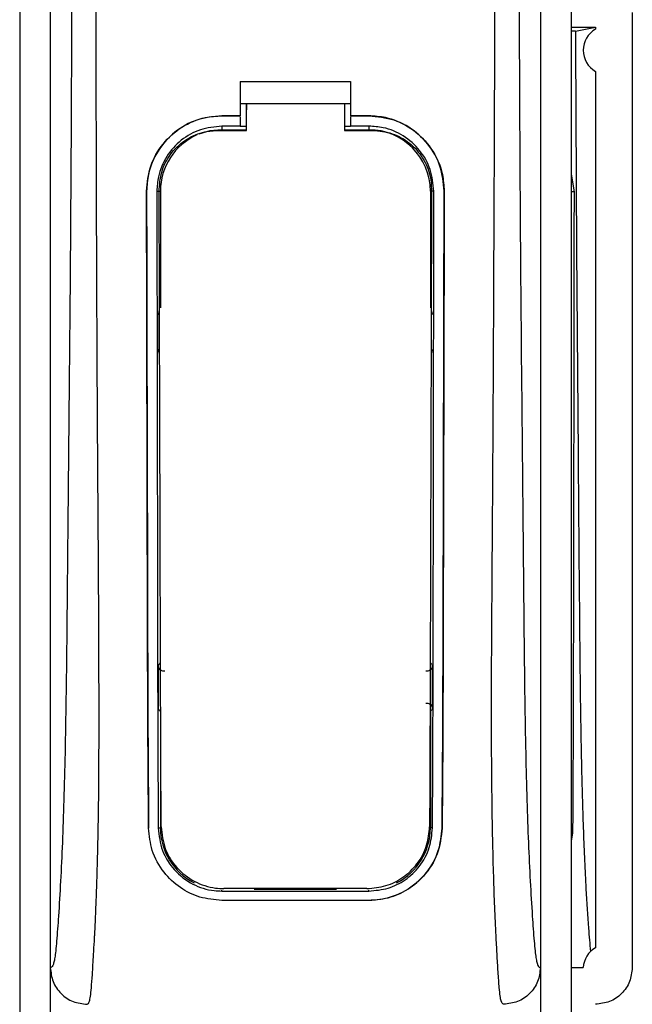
# Model space of a CAD drawing. Header units: millimetres. Extents: x 0 to 420, y 0 to 297.
# Tile 41 of 65: x 185.63 to 188.13, y 228.41 to 232.43. Entities that reach past the tile are written whole.
import ezdxf

# ---------------------------------------------------------------- set-up
doc = ezdxf.new("R2010")
doc.units = ezdxf.units.MM

msp = doc.modelspace()

# ---------------------------------------------------------------- linework, layer by layer
at = {"color": 7, "linetype": 'Continuous', "lineweight": 25}
for p, q in [((185.62652, 233.2057), (185.62652, 215.8307)), ((185.75152, 233.2057), (185.75152, 215.8307)), ((187.75152, 233.2057), (187.75152, 215.8307)), ((187.87652, 233.2057), (187.87652, 215.8307)), ((185.75152, 232.45568), (185.75152, 228.55568)), ((187.75152, 232.45568), (187.75152, 228.55568)), ((188.12652, 232.45568), (188.12652, 228.55568)), ((187.87652, 232.39568), (187.97595, 232.39568)), ((187.89458, 232.37945), (187.97595, 232.39568)), ((187.97595, 232.39568), (187.97595, 232.38695)), ((187.89458, 232.37945), (187.87652, 232.37945)), ((187.97595, 232.21441), (187.97595, 228.63695)), ((186.52652, 232.17393), (186.97652, 232.17393)), ((186.52652, 232.17393), (186.52652, 232.03345)), ((186.97652, 232.17393), (186.97652, 232.03345)), ((186.52652, 232.08345), (186.55154, 232.08345)), ((186.55154, 232.08385), (186.95154, 232.08385)), ((186.55154, 232.08385), (186.55154, 232.05762)), ((186.95154, 232.08345), (186.97652, 232.08345)), ((186.45152, 232.03345), (186.52652, 232.03345)), ((186.45152, 232.03323), (186.45152, 232.03345)), ((186.52652, 232.03323), (186.45152, 232.03323)), ((186.97652, 232.03345), (187.05152, 232.03345)), ((187.05152, 232.03323), (186.97652, 232.03323)), ((187.05152, 232.03323), (187.05152, 232.03345)), ((186.52652, 232.0294), (186.52652, 231.99117)), ((186.97652, 232.0294), (186.97652, 231.99117)), ((186.52652, 231.99117), (186.45152, 231.99117)), ((186.45152, 231.99117), (186.45152, 231.97655)), ((186.45152, 231.97655), (186.55154, 231.97655)), ((186.55154, 231.98903), (186.52652, 231.98903)), ((186.97652, 231.98903), (186.95154, 231.98903)), ((186.95154, 231.97655), (187.05152, 231.97655)), ((187.05152, 231.99117), (186.97652, 231.99117)), ((187.05152, 231.99117), (187.05152, 231.97655)), ((187.87652, 231.79478), (187.88872, 231.72261)), ((186.14438, 231.72564), (186.14417, 231.72564)), ((186.18629, 231.72568), (186.20065, 231.72568)), ((186.20065, 231.72568), (186.20065, 231.2498)), ((187.3024, 231.72568), (187.3024, 231.2498)), ((187.31675, 231.72568), (187.3024, 231.72568)), ((187.35866, 231.72564), (187.35888, 231.72564)), ((186.20065, 229.60156), (186.20065, 229.12568)), ((187.3024, 229.60156), (187.3024, 229.12568)), ((186.15277, 229.12543), (186.15254, 229.12543)), ((186.1919, 229.12568), (186.20065, 229.12568)), ((187.31114, 229.12568), (187.3024, 229.12568)), ((187.35027, 229.12543), (187.35051, 229.12543)), ((187.88289, 229.10642), (187.87652, 229.10662)), ((187.88289, 229.10642), (187.87652, 229.07229)), ((186.45152, 228.86815), (186.45152, 228.87172)), ((186.45152, 228.86815), (187.05152, 228.86815)), ((186.91906, 228.87481), (186.58399, 228.87481)), ((187.05152, 228.86815), (187.05152, 228.87172)), ((186.45152, 228.83023), (187.05152, 228.83023)), ((186.45152, 228.83023), (186.45152, 228.82998)), ((187.05152, 228.82998), (186.45152, 228.82998)), ((187.05152, 228.83023), (187.05152, 228.82998)), ((187.87652, 228.55568), (187.92665, 228.55568))]:
    msp.add_line(p, q, dxfattribs=at)
at = {"color": 7, "linetype": 'Continuous', "lineweight": 25, "flags": 128}
for points in [[(186.45152, 231.97655), (186.40258, 231.97173), (186.35765, 231.95833)], [(186.43655, 231.97386), (186.45155, 231.97385), (186.55154, 231.97384)], [(186.95154, 231.97384), (187.0515, 231.97384), (187.0665, 231.97385)], [(187.88872, 231.72261), (187.87908, 231.72267), (187.87652, 231.72271)]]:
    msp.add_lwpolyline(points, dxfattribs=at)
at = {"color": 7, "linetype": 'Continuous', "lineweight": 25}
for centre, radius, start, end in [((188.02652, 232.30068), 0.1, 120.37981, 239.62019), ((186.45152, 231.72568), 0.25087, 113.87846, 180), ((187.05152, 231.72568), 0.25087, 0, 90), ((186.45152, 229.12568), 0.25087, 180, 243.18984), ((187.05152, 229.12568), 0.25087, 296.81016, 0), ((188.02652, 228.55068), 0.1, 120.37981, 177.13402)]:
    msp.add_arc(centre, radius, start, end, dxfattribs=at)
for points, knots in [([(185.83891, 232.65568), (185.83823, 232.45673), (185.83691, 232.07135), (185.83344, 231.49444), (185.82857, 230.92424), (185.82356, 230.46403), (185.82055, 230.11782), (185.81847, 229.88575), (185.81564, 229.65643), (185.81183, 229.43894), (185.80695, 229.24207), (185.80088, 229.06694), (185.79359, 228.90815), (185.78554, 228.77471), (185.77869, 228.68073), (185.77362, 228.62512), (185.76993, 228.59506), (185.76597, 228.57554), (185.75985, 228.55756), (185.75493, 228.55645), (185.75152, 228.55568)], [0, 0, 0, 0, 0.1345803, 0.2606891, 0.3908258, 0.5218164, 0.5741497, 0.6260119, 0.6794971, 0.7306436, 0.7758676, 0.8176431, 0.8578189, 0.896894, 0.9271554, 0.9404322, 0.9512566, 0.9620129, 0.9737095, 1, 1, 1, 1]), ([(185.90204, 228.40568), (185.90523, 228.40759), (185.91191, 228.41161), (185.91836, 228.45689), (185.92346, 228.53017), (185.92747, 228.59824), (185.93055, 228.65148), (185.93205, 228.67754), (185.93347, 228.7041), (185.93533, 228.74342), (185.9379, 228.8029), (185.94022, 228.86453), (185.94231, 228.92829), (185.94418, 228.9942), (185.94581, 229.06223), (185.94721, 229.13239), (185.94854, 229.2126), (185.94956, 229.30919), (185.95016, 229.42881), (185.95036, 229.56992), (185.95016, 229.73286), (185.94954, 229.91767), (185.94852, 230.12396), (185.94704, 230.35245), (185.94535, 230.59353), (185.94382, 230.84173), (185.94248, 231.0911), (185.94135, 231.34428), (185.94041, 231.59814), (185.93965, 231.8456), (185.93908, 232.07732), (185.93869, 232.27736), (185.93848, 232.43923), (185.93839, 232.55829), (185.93849, 232.62545), (185.93853, 232.65237)], [0, 0, 0, 0, 0.02986047, 0.06266095, 0.08242073, 0.10650547, 0.12143626, 0.12695657, 0.12773589, 0.14293112, 0.15821723, 0.17362228, 0.18917505, 0.20490438, 0.2208385, 0.23700443, 0.25342734, 0.27554603, 0.30200675, 0.3328988, 0.36832022, 0.40833927, 0.45294647, 0.50201235, 0.55632687, 0.60932845, 0.66308947, 0.71802302, 0.77332566, 0.82736973, 0.87805173, 0.92309599, 0.95662599, 0.98261795, 1, 1, 1, 1]), ([(187.60101, 228.40568), (187.59761, 228.40772), (187.59244, 228.41083), (187.58718, 228.43853), (187.58319, 228.47598), (187.57906, 228.53554), (187.57458, 228.61037), (187.56982, 228.69761), (187.56499, 228.80254), (187.56059, 228.92829), (187.55709, 229.06265), (187.55369, 229.25157), (187.55248, 229.41342), (187.55215, 229.54153), (187.55209, 229.58502), (187.55208, 229.62943), (187.55211, 229.67476), (187.5522, 229.721), (187.55235, 229.77643), (187.55277, 229.85648), (187.55327, 229.93778), (187.55375, 230.01343), (187.55411, 230.0694), (187.55452, 230.13068), (187.55497, 230.19723), (187.55545, 230.26903), (187.55659, 230.43355), (187.55842, 230.70507), (187.56048, 231.08053), (187.56208, 231.4742), (187.56392, 231.86164), (187.56542, 232.25532), (187.56482, 232.51636), (187.56451, 232.65237)], [0, 0, 0, 0, 0.0309601, 0.0470935, 0.0633299, 0.0859793, 0.1072653, 0.1278389, 0.1583054, 0.1892525, 0.2209093, 0.2534961, 0.3188256, 0.3281418, 0.3376388, 0.3473178, 0.3571797, 0.367225, 0.377454, 0.3932487, 0.4192536, 0.4302031, 0.4422954, 0.4555298, 0.4699033, 0.4854101, 0.5020411, 0.5764995, 0.6616013, 0.7455969, 0.8314042, 0.9121632, 1, 1, 1, 1]), ([(187.66413, 232.65568), (187.66482, 232.45673), (187.66614, 232.07135), (187.6696, 231.49444), (187.67448, 230.92424), (187.67949, 230.46403), (187.6825, 230.11782), (187.68457, 229.88575), (187.6874, 229.65643), (187.69122, 229.43894), (187.69609, 229.24207), (187.70216, 229.06694), (187.70945, 228.90815), (187.71751, 228.77471), (187.72435, 228.68073), (187.72943, 228.62512), (187.73312, 228.59506), (187.73708, 228.57554), (187.7432, 228.55756), (187.74812, 228.55645), (187.75152, 228.55568)], [0, 0, 0, 0, 0.1345803, 0.2606891, 0.3908258, 0.5218164, 0.5741497, 0.6260119, 0.6794971, 0.7306436, 0.7758676, 0.8176431, 0.8578189, 0.896894, 0.9271554, 0.9404322, 0.9512566, 0.9620129, 0.9737095, 1, 1, 1, 1]), ([(187.89458, 232.37945), (187.89585, 232.08146), (187.89838, 231.48547), (187.90568, 230.65889), (187.90998, 230.03876), (187.91437, 229.62812), (187.91904, 229.36429), (187.92622, 229.10984), (187.93598, 228.89293), (187.94601, 228.73021), (187.9529, 228.65236), (187.95565, 228.62123)], [0, 0, 0, 0, 0.2298668, 0.4597472, 0.6400916, 0.7092453, 0.7784275, 0.8472673, 0.9145992, 0.965849, 1, 1, 1, 1]), ([(186.55154, 231.97384), (186.55154, 231.98012), (186.55154, 232.01679), (186.55154, 232.05346), (186.55154, 232.08385)], [0, 0, 0, 0, 0.1712419, 1, 1, 1, 1]), ([(186.95154, 232.08385), (186.95154, 232.05346), (186.95154, 232.01679), (186.95154, 231.98012), (186.95154, 231.97384)], [0, 0, 0, 0, 0.828615, 1, 1, 1, 1]), ([(186.14417, 231.72564), (186.14751, 231.76022), (186.15421, 231.82938), (186.20715, 231.92166), (186.28519, 231.99129), (186.37169, 232.02819), (186.42884, 232.03195), (186.45152, 232.03345)], [0, 0, 0, 0, 0.2148442, 0.4296944, 0.6444289, 0.8588775, 1, 1, 1, 1]), ([(186.45152, 232.03323), (186.41703, 232.02984), (186.34804, 232.02307), (186.2561, 231.97022), (186.18664, 231.89248), (186.14961, 231.80596), (186.14588, 231.74861), (186.14438, 231.72564)], [0, 0, 0, 0, 0.214095, 0.4281873, 0.6423212, 0.8567424, 1, 1, 1, 1]), ([(186.55154, 231.97262), (186.55154, 231.97898), (186.55154, 232.00731), (186.55154, 232.03565), (186.55154, 232.05762)], [0, 0, 0, 0, 0.22444922, 1, 1, 1, 1]), ([(187.05152, 232.03345), (187.08603, 232.03006), (187.15505, 232.02328), (187.24708, 231.97043), (187.31661, 231.89259), (187.35366, 231.80599), (187.35739, 231.7486), (187.35888, 231.72564)], [0, 0, 0, 0, 0.2140417, 0.428078, 0.6423732, 0.8568778, 1, 1, 1, 1]), ([(187.35866, 231.72564), (187.35532, 231.7602), (187.34863, 231.82931), (187.29572, 231.92149), (187.21777, 231.99108), (187.13134, 232.02797), (187.07421, 232.03173), (187.05152, 232.03323)], [0, 0, 0, 0, 0.2148479, 0.4297059, 0.6442694, 0.8587571, 1, 1, 1, 1]), ([(186.45152, 231.99117), (186.42173, 231.98825), (186.36216, 231.98239), (186.28274, 231.93676), (186.22276, 231.86959), (186.19082, 231.79492), (186.18759, 231.74545), (186.18629, 231.72568)], [0, 0, 0, 0, 0.2141722, 0.4283408, 0.6426173, 0.8571514, 1, 1, 1, 1]), ([(186.19581, 231.73422), (186.19842, 231.76103), (186.20365, 231.81466), (186.2447, 231.88614), (186.30524, 231.94036), (186.37304, 231.96954), (186.41827, 231.97261), (186.43655, 231.97385)], [0, 0, 0, 0, 0.21332767, 0.42668289, 0.6395459, 0.85438224, 1, 1, 1, 1]), ([(187.31675, 231.72568), (187.31385, 231.75553), (187.30804, 231.81523), (187.26229, 231.89483), (187.19492, 231.95488), (187.12031, 231.98665), (187.07105, 231.98989), (187.05152, 231.99117)], [0, 0, 0, 0, 0.2149666, 0.4299412, 0.6447022, 0.8591569, 1, 1, 1, 1]), ([(187.0665, 231.97384), (187.09364, 231.97118), (187.14793, 231.96586), (187.2202, 231.92439), (187.27462, 231.86338), (187.30322, 231.79605), (187.30609, 231.7517), (187.30722, 231.73421)], [0, 0, 0, 0, 0.2155917, 0.4312275, 0.6458938, 0.860392, 1, 1, 1, 1]), ([(186.15254, 229.12543), (186.15197, 229.19001), (186.15084, 229.3192), (186.14928, 229.58822), (186.14773, 230.09198), (186.14609, 230.82788), (186.14481, 231.42637), (186.14417, 231.72564)], [0, 0, 0, 0, 0.0777426, 0.1555294, 0.313984, 0.6569639, 1, 1, 1, 1]), ([(186.14438, 231.72564), (186.14479, 231.50817), (186.1456, 231.07326), (186.14716, 230.53147), (186.14807, 230.09633), (186.14886, 229.76894), (186.15015, 229.44143), (186.1519, 229.23069), (186.15277, 229.12543)], [0, 0, 0, 0, 0.24901636, 0.49801524, 0.62291271, 0.7477829, 0.87402577, 1, 1, 1, 1]), ([(186.18629, 231.72568), (186.18655, 231.50823), (186.18707, 231.07321), (186.18814, 230.53136), (186.18876, 230.09618), (186.18932, 229.76893), (186.19015, 229.44155), (186.19132, 229.2309), (186.1919, 229.12568)], [0, 0, 0, 0, 0.2490176, 0.498185, 0.6230408, 0.7478694, 0.8740688, 1, 1, 1, 1]), ([(186.20387, 229.13075), (186.20347, 229.21241), (186.20268, 229.37582), (186.20144, 229.71772), (186.19998, 230.24173), (186.19792, 230.94239), (186.19651, 231.47028), (186.19581, 231.73422)], [0, 0, 0, 0, 0.0978357, 0.1957746, 0.39589, 0.6979489, 1, 1, 1, 1]), ([(187.30722, 231.73421), (187.30672, 231.54226), (187.30572, 231.15825), (187.30386, 230.53222), (187.30236, 229.97373), (187.30084, 229.48497), (187.29973, 229.24872), (187.29918, 229.13075)], [0, 0, 0, 0, 0.2195784, 0.4392845, 0.7186053, 0.8594891, 1, 1, 1, 1]), ([(187.31114, 229.12568), (187.3115, 229.18627), (187.31222, 229.30749), (187.31322, 229.55979), (187.31434, 230.05884), (187.31545, 230.80325), (187.31632, 231.41818), (187.31675, 231.72568)], [0, 0, 0, 0, 0.0730832, 0.1462031, 0.2950753, 0.6474953, 1, 1, 1, 1]), ([(187.35027, 229.12543), (187.35081, 229.18602), (187.35189, 229.30723), (187.35341, 229.55953), (187.35491, 230.00523), (187.35645, 230.74993), (187.35784, 231.3647), (187.35866, 231.72564)], [0, 0, 0, 0, 0.0730778, 0.1461922, 0.2950561, 0.5861196, 1, 1, 1, 1]), ([(187.35888, 231.72564), (187.35848, 231.50818), (187.35767, 231.07328), (187.3561, 230.53152), (187.35519, 230.09641), (187.35441, 229.76906), (187.35312, 229.44165), (187.35138, 229.23077), (187.35051, 229.12543)], [0, 0, 0, 0, 0.24904151, 0.49806581, 0.62297227, 0.74785232, 0.8740546, 1, 1, 1, 1]), ([(187.88872, 231.72261), (187.88831, 231.42642), (187.88749, 230.83395), (187.88633, 230.10024), (187.88529, 229.59123), (187.88418, 229.31033), (187.88332, 229.17437), (187.88289, 229.10642)], [0, 0, 0, 0, 0.33694958, 0.67401476, 0.83555516, 0.91781595, 1, 1, 1, 1]), ([(186.18926, 231.23755), (186.18927, 231.22981), (186.18934, 231.17934), (186.18943, 231.12132), (186.18951, 231.07107), (186.18952, 231.06351)], [0, 0, 0, 0, 0.1334237, 0.8696656, 1, 1, 1, 1]), ([(186.1972, 231.21975), (186.1965, 231.2203), (186.19359, 231.22259), (186.19028, 231.22881), (186.18961, 231.23457), (186.18926, 231.23755)], [0, 0, 0, 0, 0.1332428, 0.5513392, 1, 1, 1, 1]), ([(187.31379, 231.23755), (187.31348, 231.23476), (187.31287, 231.22919), (187.3097, 231.22294), (187.30669, 231.22048), (187.30585, 231.2198)], [0, 0, 0, 0, 0.4197308, 0.8394614, 1, 1, 1, 1]), ([(186.18952, 231.06351), (186.18982, 231.06631), (186.19041, 231.07191), (186.19362, 231.07825), (186.19669, 231.08076), (186.19758, 231.08148)], [0, 0, 0, 0, 0.4160512, 0.83216248, 1, 1, 1, 1]), ([(187.30547, 231.08152), (187.30621, 231.08093), (187.30916, 231.07861), (187.31251, 231.07233), (187.31318, 231.06654), (187.31352, 231.06351)], [0, 0, 0, 0, 0.1394793, 0.5506459, 1, 1, 1, 1]), ([(186.19167, 229.79028), (186.19239, 229.79108), (186.19404, 229.7929), (186.19677, 229.79583), (186.19905, 229.79818), (186.20039, 229.79954), (186.20065, 229.7998)], [0, 0, 0, 0, 0.23957, 0.5510243, 0.9142459, 1, 1, 1, 1]), ([(186.19167, 229.79028), (186.19169, 229.78245), (186.1918, 229.7301), (186.19194, 229.67017), (186.19209, 229.61824), (186.19211, 229.61059)], [0, 0, 0, 0, 0.1304713, 0.8719742, 1, 1, 1, 1]), ([(186.21944, 229.7655), (186.21662, 229.76546), (186.211, 229.7654), (186.2031, 229.76883), (186.19679, 229.77447), (186.19251, 229.78192), (186.19195, 229.7875), (186.19167, 229.79028)], [0, 0, 0, 0, 0.1995185, 0.3990159, 0.5990992, 0.8002843, 1, 1, 1, 1]), ([(187.31138, 229.79028), (187.31109, 229.78747), (187.31052, 229.78183), (187.30615, 229.77433), (187.29974, 229.7687), (187.29186, 229.76537), (187.28631, 229.76546), (187.28361, 229.7655)], [0, 0, 0, 0, 0.20232456, 0.40465391, 0.60676591, 0.80798769, 1, 1, 1, 1]), ([(187.3024, 229.7998), (187.30374, 229.79843), (187.30617, 229.79595), (187.30916, 229.79274), (187.31081, 229.79091), (187.31138, 229.79028)], [0, 0, 0, 0, 0.4489749, 0.8121966, 1, 1, 1, 1]), ([(187.31094, 229.61059), (187.31096, 229.61824), (187.3111, 229.67017), (187.31125, 229.7301), (187.31136, 229.78245), (187.31138, 229.79028)], [0, 0, 0, 0, 0.1280258, 0.8695287, 1, 1, 1, 1]), ([(187.28339, 229.63553), (187.28618, 229.63555), (187.29174, 229.6356), (187.29955, 229.63219), (187.30579, 229.62661), (187.31011, 229.61913), (187.31066, 229.61347), (187.31094, 229.61059)], [0, 0, 0, 0, 0.1972455, 0.3944793, 0.5922386, 0.7922658, 1, 1, 1, 1]), ([(186.20065, 229.60156), (186.19935, 229.60289), (186.19696, 229.60532), (186.19412, 229.60837), (186.19257, 229.61008), (186.19211, 229.61059)], [0, 0, 0, 0, 0.4562153, 0.8385917, 1, 1, 1, 1]), ([(187.31094, 229.61059), (187.31032, 229.60991), (187.30877, 229.60821), (187.30614, 229.6054), (187.30391, 229.60309), (187.30261, 229.60177), (187.3024, 229.60156)], [0, 0, 0, 0, 0.2159047, 0.5437839, 0.9261602, 1, 1, 1, 1]), ([(186.45152, 228.82998), (186.42103, 228.83272), (186.36011, 228.8382), (186.27773, 228.88027), (186.20947, 228.94479), (186.16232, 229.0294), (186.15569, 229.09446), (186.15254, 229.12543)], [0, 0, 0, 0, 0.18670177, 0.37291244, 0.57220541, 0.79637715, 1, 1, 1, 1]), ([(186.1919, 229.12568), (186.19543, 229.09444), (186.2025, 229.03197), (186.25376, 228.95113), (186.32782, 228.89311), (186.40003, 228.87006), (186.44107, 228.86854), (186.45152, 228.86815)], [0, 0, 0, 0, 0.2365907, 0.4730955, 0.7094684, 0.9259916, 1, 1, 1, 1]), ([(186.20387, 229.13075), (186.20725, 229.10043), (186.21401, 229.03981), (186.26364, 228.96107), (186.33555, 228.90408), (186.40693, 228.88041), (186.44843, 228.87872), (186.45983, 228.87826)], [0, 0, 0, 0, 0.2333586, 0.4666154, 0.700476, 0.9177481, 1, 1, 1, 1]), ([(187.04321, 228.87825), (187.06975, 228.88067), (187.12277, 228.88549), (187.19429, 228.92253), (187.25269, 228.97886), (187.29163, 229.05104), (187.29677, 229.10534), (187.29918, 229.13075)], [0, 0, 0, 0, 0.1905868, 0.3807478, 0.5820906, 0.8045106, 1, 1, 1, 1]), ([(187.05152, 228.86815), (187.07813, 228.87056), (187.13128, 228.87536), (187.2031, 228.91227), (187.26226, 228.96866), (187.30292, 229.04234), (187.30848, 229.09871), (187.31114, 229.12568)], [0, 0, 0, 0, 0.1873634, 0.3742734, 0.5733177, 0.7958103, 1, 1, 1, 1]), ([(187.35051, 229.12543), (187.34633, 229.08952), (187.33798, 229.01773), (187.27888, 228.92507), (187.1936, 228.85845), (187.1104, 228.8321), (187.06325, 228.8304), (187.05152, 228.82998)], [0, 0, 0, 0, 0.2362426, 0.4723403, 0.7098627, 0.9278237, 1, 1, 1, 1]), ([(187.05152, 228.83023), (187.0819, 228.83296), (187.14257, 228.8384), (187.22461, 228.88013), (187.2928, 228.9442), (187.34032, 229.02875), (187.34705, 229.09413), (187.35027, 229.12543)], [0, 0, 0, 0, 0.1858018, 0.3710943, 0.5695952, 0.7939653, 1, 1, 1, 1]), ([(187.04321, 228.87825), (187.03223, 228.87825), (186.92508, 228.87825), (186.73062, 228.87826), (186.54714, 228.87826), (186.45983, 228.87826)], [0, 0, 0, 0, 0.0564649, 0.5510099, 1, 1, 1, 1]), ([(185.75152, 228.55568), (185.75379, 228.536), (185.75833, 228.49664), (185.79319, 228.4471), (185.84291, 228.41247), (185.88231, 228.40797), (185.90204, 228.40572)], [0, 0, 0, 0, 0.2499459, 0.4997381, 0.749424, 1, 1, 1, 1]), ([(187.75152, 228.55568), (187.74925, 228.536), (187.74471, 228.49664), (187.70986, 228.4471), (187.66014, 228.41247), (187.62074, 228.40797), (187.60101, 228.40572)], [0, 0, 0, 0, 0.2499459, 0.4997381, 0.749424, 1, 1, 1, 1]), ([(188.12652, 228.55568), (188.12425, 228.536), (188.11971, 228.49664), (188.08486, 228.4471), (188.03514, 228.41247), (187.99574, 228.40797), (187.97601, 228.40572)], [0, 0, 0, 0, 0.2499459, 0.4997381, 0.749424, 1, 1, 1, 1])]:
    msp.add_open_spline(points, degree=3, knots=knots, dxfattribs=at)

doc.saveas('drawing.dxf')
